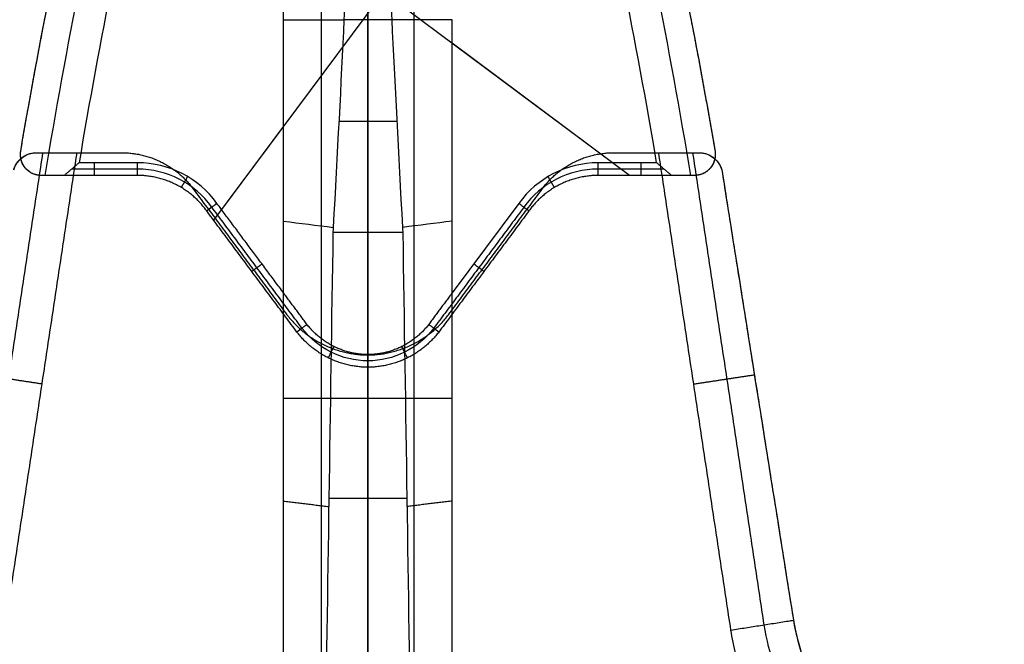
# Model space of a CAD drawing. Header units: millimetres. Extents: x -555 to 2346, y 1993 to 3099.
# Tile 34 of 40: x 1713 to 1947, y 2694 to 2842. Entities that reach past the tile are written whole.
import ezdxf

# ---------------------------------------------------------------- set-up
doc = ezdxf.new("R2010")
doc.units = ezdxf.units.MM
doc.layers.add('Base', color=7, linetype='Continuous', true_color=0x4c0000)
doc.layers.add('Tabletop', color=7, linetype='Continuous', true_color=0x7f7f3f)

msp = doc.modelspace()

# ---------------------------------------------------------------- linework, layer by layer
at = {"layer": 'Base'}
for p, q in [((1849.91, 2916.18, -1.63), (1759.41, 2794.69, -1.63)), ((1858.04, 2805.29, -1.63), (1731.76, 2899.36, -1.63)), ((1775.99, 2734.37, -59.65), (1775.98, 2842.2, -59.65)), ((1815.99, 2734.38, -59.65), (1815.98, 2842.2, -59.65)), ((1854.01, 2808.29, -20.63), (1815.98, 2836.62, -20.63)), ((1775.98, 2816.94, -20.63), (1761.28, 2797.2, -20.63)), ((1831.77, 2798.67, -20.63), (1815.98, 2777.47, -20.63)), ((1795.95, 2335.12, -2.07), (1795.95, 2762.74, -2.07)), ((1795.95, 2335.12, -21.07), (1795.95, 2762.74, -21.07)), ((1775.98, 2752.41, -20.63), (1775.98, 2752.41, -61.87)), ((1815.98, 2752.41, -20.63), (1815.98, 2752.41, -61.87))]:
    msp.add_line(p, q, dxfattribs=at)
at = {"layer": 'Base', "extrusion": (-1, -3.22193e-05, -1.0746e-16)}
msp.add_arc((-2776.27, -206.97, -1776.07), 141.11, 117.8266, 166.8299, dxfattribs=at)
at = {"layer": 'Base', "extrusion": (-1, -3.22193e-05, 0)}
for centre, start, end in [((-2776.27, -206.97, -1785.07), 119.9071, 166.8823), ((-2776.27, -206.97, -1807.07), 119.9071, 166.8823), ((-2776.27, -206.97, -1785.07), 97.3952, 119.9071), ((-2776.27, -206.97, -1807.07), 97.3952, 119.9071)]:
    msp.add_arc(centre, 132.11, start, end, dxfattribs=at)
at = {"layer": 'Base'}
for centre, radius, start, end in [((3000.34, 2595.58, -13.13), 1297.98, 166.60749, 170.70239), ((591.64, 2595.5, -13.13), 1297.98, 9.3013, 13.39619), ((3000.34, 2595.58, -20.63), 1290.48, 166.60773, 170.51281), ((591.64, 2595.5, -20.63), 1290.48, 9.49088, 13.39596), ((1741.39, 2785.1, -20.63), 23.19, 35.813, 90.0025), ((1741.39, 2785.1, -19.13), 21.69, 35.7826, 90.0025), ((1850.58, 2785.1, -20.63), 23.19, 90.0013, 144.1905), ((1850.58, 2785.1, -19.13), 21.69, 90.0015, 144.2171), ((1741.37, 2785.11, -20.63), 23.19, 35.7374, 35.7676)]:
    msp.add_arc(centre, radius, start, end, dxfattribs=at)
at = {"layer": 'Base', "extrusion": (-1, -3.22193e-05, -2.94073e-13)}
msp.add_arc((-2776.27, -206.97, -1776.07), 141.11, 97.3824, 117.8266, dxfattribs=at)
at = {"layer": 'Base', "extrusion": (-1, -3.22193e-05, -2.08599e-13)}
msp.add_arc((-2776.27, -206.97, -1816.07), 141.11, 97.3824, 117.8266, dxfattribs=at)
at = {"layer": 'Base', "extrusion": (0, 0, -1)}
for centre, start, end in [((-1796.11, 2781.2, 19.13), 270.3499, 322.4436), ((-1795.86, 2781.2, 19.13), 217.5527, 269.6464)]:
    msp.add_arc(centre, 19.86, start, end, dxfattribs=at)
at = {"layer": 'Base'}
for points, knots in [([(1792.23, 2897.68, -177.57), (1792.31, 2891.69, -153.2), (1791.94, 2878.92, -131.04), (1791.17, 2860.85, -113.64), (1790.92, 2855.1, -108.09), (1790.64, 2848.85, -103.08), (1790.32, 2842.2, -98.66)], [0, 0, 0, 0, 75.773254, 75.773254, 75.773254, 99.76935, 99.76935, 99.76935, 99.76935]), ([(1799.73, 2897.68, -177.57), (1799.65, 2891.69, -153.2), (1800.02, 2878.92, -131.04), (1800.79, 2860.85, -113.64), (1801.04, 2855.1, -108.09), (1801.32, 2848.85, -103.08), (1801.64, 2842.2, -98.66)], [0, 0, 0, 0, 75.773254, 75.773254, 75.773254, 99.76935, 99.76935, 99.76935, 99.76935]), ([(1712, 2806.6, -6.9), (1712.1, 2806.94, -6.95), (1712.22, 2807.26, -7.02), (1712.52, 2807.86, -7.23), (1712.7, 2808.14, -7.36), (1713.27, 2808.91, -7.81), (1713.71, 2809.33, -8.18), (1715.09, 2810.3, -9.4), (1716.11, 2810.61, -10.37), (1717.09, 2810.67, -11.32)], [0, 0, 0, 0, 1.068759, 1.068759, 2.135806, 2.135806, 4.260573, 4.260573, 8.432279, 8.432279, 8.432279, 8.432279]), ([(1718.58, 2805.28, -12.32), (1718.23, 2805.28, -11.98), (1717.89, 2805.32, -11.63), (1717.22, 2805.46, -10.94), (1716.88, 2805.57, -10.6), (1715.93, 2805.99, -9.59), (1715.32, 2806.42, -8.92), (1714.81, 2807, -8.32), (1714.41, 2807.47, -7.85), (1714.07, 2808.05, -7.41), (1713.74, 2809.07, -6.92), (1713.66, 2809.43, -6.79), (1713.59, 2810.2, -6.6), (1713.6, 2810.59, -6.54), (1713.66, 2810.98, -6.54)], [0, 0, 0, 0, 1.470787, 1.470787, 2.941527, 2.941527, 5.870357, 5.870357, 5.870357, 8.226517, 8.226517, 9.414952, 9.414952, 10.6071, 10.6071, 10.6071, 10.6071]), ([(1878.3, 2810.98, -6.54), (1878.36, 2810.59, -6.54), (1878.37, 2810.2, -6.6), (1878.3, 2809.44, -6.79), (1878.23, 2809.07, -6.92), (1877.9, 2808.05, -7.41), (1877.55, 2807.47, -7.85), (1877.15, 2807.01, -8.32), (1876.65, 2806.42, -8.92), (1876.04, 2805.99, -9.59), (1875.08, 2805.57, -10.6), (1874.75, 2805.46, -10.94), (1874.08, 2805.32, -11.63), (1873.73, 2805.29, -11.98), (1873.38, 2805.29, -12.32)], [0, 0, 0, 0, 1.192148, 1.192148, 2.380583, 2.380583, 4.736742, 4.736742, 4.736742, 7.665573, 7.665573, 9.136312, 9.136312, 10.6071, 10.6071, 10.6071, 10.6071]), ([(1874.82, 2810.67, -11.32), (1875.79, 2810.61, -10.37), (1876.82, 2810.3, -9.4), (1878.2, 2809.33, -8.18), (1878.64, 2808.91, -7.81), (1879.21, 2808.14, -7.36), (1879.38, 2807.86, -7.23), (1879.68, 2807.26, -7.02), (1879.81, 2806.94, -6.95), (1879.91, 2806.6, -6.9)], [0, 0, 0, 0, 4.171706, 4.171706, 6.296473, 6.296473, 7.36352, 7.36352, 8.432279, 8.432279, 8.432279, 8.432279]), ([(1727.5, 2808.29, -20.63), (1727.44, 2808.23, -20.57), (1727.3, 2808.11, -20.46), (1727.09, 2807.93, -20.28), (1726.88, 2807.76, -20.1), (1726.67, 2807.58, -19.93), (1726.46, 2807.4, -19.75), (1726.26, 2807.23, -19.57), (1726.05, 2807.05, -19.4), (1725.84, 2806.87, -19.22), (1725.63, 2806.7, -19.04), (1725.42, 2806.52, -18.87), (1725.21, 2806.34, -18.69), (1725.01, 2806.17, -18.52), (1724.8, 2805.99, -18.34), (1724.59, 2805.81, -18.16), (1724.38, 2805.64, -17.99), (1724.17, 2805.46, -17.81), (1724.04, 2805.34, -17.69), (1723.97, 2805.28, -17.63)], [-5.524541, -5.524541, -5.524541, -5.524541, -5.199394, -4.874268, -4.549165, -4.224083, -3.899023, -3.573984, -3.248968, -2.923973, -2.599001, -2.274049, -1.94912, -1.624212, -1.299327, -0.974462, -0.64962, -0.324799, 0, 0, 0, 0]), ([(1868, 2805.29, -17.63), (1867.93, 2805.35, -17.69), (1867.79, 2805.47, -17.81), (1867.58, 2805.64, -17.99), (1867.37, 2805.82, -18.16), (1867.17, 2806, -18.34), (1866.96, 2806.17, -18.52), (1866.75, 2806.35, -18.69), (1866.54, 2806.52, -18.87), (1866.33, 2806.7, -19.04), (1866.13, 2806.88, -19.22), (1865.92, 2807.05, -19.4), (1865.71, 2807.23, -19.57), (1865.5, 2807.41, -19.75), (1865.29, 2807.58, -19.93), (1865.09, 2807.76, -20.1), (1864.88, 2807.94, -20.28), (1864.67, 2808.11, -20.46), (1864.53, 2808.23, -20.57), (1864.46, 2808.29, -20.63)], [0, 0, 0, 0, 0.324799, 0.64962, 0.974462, 1.299327, 1.624212, 1.94912, 2.274049, 2.599001, 2.923973, 3.248968, 3.573984, 3.899023, 4.224083, 4.549165, 4.874268, 5.199394, 5.524541, 5.524541, 5.524541, 5.524541]), ([(1757.77, 2796.89, -17.63), (1757.86, 2796.96, -17.74), (1758.04, 2797.09, -17.97), (1758.31, 2797.29, -18.3), (1758.58, 2797.48, -18.63), (1758.85, 2797.68, -18.97), (1759.12, 2797.88, -19.3), (1759.39, 2798.07, -19.63), (1759.65, 2798.27, -19.97), (1759.92, 2798.47, -20.3), (1760.1, 2798.6, -20.52), (1760.19, 2798.67, -20.63)], [0, 0, 0, 0, 0.471414, 0.942827, 1.414241, 1.885654, 2.357067, 2.82848, 3.299893, 3.771306, 4.242572, 4.242572, 4.242572, 4.242572]), ([(1760.2, 2798.66, -20.63), (1760.1, 2798.58, -20.51), (1759.99, 2798.52, -20.38), (1759.79, 2798.37, -20.13), (1759.69, 2798.3, -20.01), (1759.49, 2798.15, -19.76), (1759.39, 2798.07, -19.63), (1759.18, 2797.93, -19.38), (1759.08, 2797.85, -19.26), (1758.58, 2797.48, -18.63), (1758.17, 2797.19, -18.13), (1757.77, 2796.89, -17.63)], [-4.242572, -4.242572, -4.242572, -4.242572, -3.712329, -3.712329, -3.182001, -3.182001, -2.651667, -2.651667, -2.121333, -2.121333, 0, 0, 0, 0]), ([(1831.77, 2798.67, -20.63), (1831.98, 2798.52, -20.38), (1832.18, 2798.37, -20.13), (1832.58, 2798.08, -19.63), (1832.78, 2797.93, -19.38), (1833.39, 2797.49, -18.63), (1833.79, 2797.19, -18.13), (1834.19, 2796.9, -17.63)], [-4.242573, -4.242573, -4.242573, -4.242573, -3.181931, -3.181931, -2.121289, -2.121289, 0, 0, 0, 0]), ([(1781.55, 2769.99, -20.63), (1781.36, 2769.84, -20.38), (1781.16, 2769.69, -20.13), (1780.76, 2769.39, -19.63), (1780.56, 2769.24, -19.38), (1779.96, 2768.79, -18.63), (1779.56, 2768.48, -18.13), (1779.16, 2768.18, -17.63)], [-4.242586, -4.242586, -4.242586, -4.242586, -3.181937, -3.181937, -2.121291, -2.121291, 0, 0, 0, 0]), ([(1812.81, 2768.18, -17.63), (1812.41, 2768.49, -18.13), (1812.01, 2768.79, -18.63), (1811.41, 2769.24, -19.38), (1811.21, 2769.39, -19.63), (1810.81, 2769.69, -20.13), (1810.61, 2769.84, -20.38), (1810.41, 2769.99, -20.63)], [0, 0, 0, 0, 2.121291, 2.121291, 3.181937, 3.181937, 4.242586, 4.242586, 4.242586, 4.242586]), ([(1882.07, 2697.55, -21.07), (1882.66, 2697.64, -20.47), (1883.83, 2697.82, -19.29), (1885.58, 2698.1, -17.51), (1887.34, 2698.38, -15.73), (1889.1, 2698.65, -13.96), (1890.85, 2698.93, -12.18), (1892.61, 2699.21, -10.4), (1894.37, 2699.48, -8.62), (1895.8, 2699.71, -7.17), (1896.64, 2699.84, -6.32), (1896.9, 2699.88, -6.06)], [0, 0, 0, 0, 2.514179, 5.028359, 7.542539, 10.056719, 12.570901, 15.085083, 17.599266, 20.113449, 21.228505, 21.228505, 21.228505, 21.228505]), ([(1896.9, 2699.88, -6.06), (1897.43, 2696.8, -6.03), (1898.2, 2693.77, -6.01), (1899.19, 2690.8, -5.99), (1899.7, 2689.31, -5.98), (1900.25, 2687.84, -5.97), (1900.87, 2686.38, -5.96), (1901.48, 2684.93, -5.95), (1902.15, 2683.51, -5.95), (1902.87, 2682.11, -5.94), (1903.23, 2681.4, -5.94), (1903.61, 2680.71, -5.94), (1904, 2680.02, -5.93), (1904.39, 2679.33, -5.93), (1904.79, 2678.65, -5.93), (1905.21, 2677.97, -5.93), (1905.63, 2677.3, -5.93), (1906.06, 2676.63, -5.92), (1906.5, 2675.98, -5.92), (1906.94, 2675.32, -5.92), (1907.39, 2674.67, -5.92), (1907.86, 2674.03, -5.92), (1908.32, 2673.4, -5.92), (1908.79, 2672.78, -5.92), (1909.28, 2672.17, -5.92), (1909.76, 2671.55, -5.91), (1910.26, 2670.95, -5.91), (1910.76, 2670.36, -5.91), (1911.28, 2669.76, -5.91), (1911.8, 2669.17, -5.92), (1912.33, 2668.59, -5.92), (1912.6, 2668.3, -5.92), (1912.86, 2668.02, -5.92), (1913.13, 2667.74, -5.92), (1913.39, 2667.46, -5.92), (1913.66, 2667.19, -5.92), (1913.93, 2666.91, -5.92)], [0.120217, 0.120217, 0.120217, 0.120217, 9.503643, 9.503643, 9.503643, 14.230745, 14.230745, 14.230745, 18.956006, 18.956006, 18.956006, 21.332037, 21.332037, 21.332037, 23.707816, 23.707816, 23.707816, 26.083297, 26.083297, 26.083297, 28.458764, 28.458764, 28.458764, 30.80196, 30.80196, 30.80196, 33.144188, 33.144188, 33.144188, 35.508461, 35.508461, 35.508461, 36.671567, 36.671567, 36.671567, 37.824775, 37.824775, 37.824775, 37.824775]), ([(1944.57, 2635.05, -21.07), (1940.69, 2635.69, -21.07), (1934.94, 2637.09, -21.07), (1927.56, 2639.84, -21.07), (1922.21, 2642.32, -21.07), (1917.07, 2645.2, -21.07), (1912.17, 2648.48, -21.07), (1908.32, 2651.51, -21.07), (1905.74, 2653.79, -21.07), (1904.31, 2655.14, -21.07), (1903.28, 2656.14, -21.07), (1902.13, 2657.31, -21.07), (1901.14, 2658.39, -21.07), (1898.97, 2660.75, -21.07), (1897.37, 2662.77, -21.07), (1895.6, 2665.11, -21.07), (1893.9, 2667.54, -21.07), (1892.3, 2670.03, -21.07), (1890.79, 2672.59, -21.07), (1888.93, 2676.07, -21.07), (1886.86, 2680.54, -21.07), (1884.11, 2687.92, -21.07), (1882.71, 2693.67, -21.07), (1882.07, 2697.55, -21.07)], [0, 0, 0, 0, 9.31037, 13.965555, 18.62074, 23.26534, 27.909941, 32.554541, 34.876841, 36.037991, 37.199141, 38.355853, 39.512565, 41.825989, 44.139414, 46.452838, 48.794599, 51.13636, 53.47812, 55.819881, 60.475066, 65.130251, 74.440621, 74.440621, 74.440621, 74.440621]), ([(1945.81, 2642.96, -13.07), (1942.35, 2643.52, -13.07), (1937.23, 2644.78, -13.07), (1930.64, 2647.23, -13.07), (1925.85, 2649.45, -13.07), (1921.26, 2652.03, -13.07), (1916.88, 2654.96, -13.07), (1913.43, 2657.67, -13.07), (1911.13, 2659.71, -13.07), (1909.85, 2660.92, -13.07), (1908.92, 2661.82, -13.07), (1907.94, 2662.82, -13.07), (1906.91, 2663.92, -13.07), (1905.18, 2665.82, -13.07), (1903.65, 2667.73, -13.07), (1902.07, 2669.82, -13.07), (1900.55, 2671.99, -13.07), (1899.12, 2674.23, -13.07), (1897.77, 2676.52, -13.07), (1896.1, 2679.62, -13.07), (1894.25, 2683.62, -13.07), (1891.8, 2690.21, -13.07), (1890.54, 2695.34, -13.07), (1889.97, 2698.79, -13.07)], [0.040242, 0.040242, 0.040242, 0.040242, 9.31037, 13.965555, 18.62074, 23.26534, 27.909941, 32.554541, 34.876841, 36.037991, 37.199141, 38.355853, 39.512565, 41.825989, 44.139414, 46.452838, 48.794599, 51.13636, 53.47812, 55.819881, 60.475066, 65.130251, 74.400349, 74.400349, 74.400349, 74.400349])]:
    msp.add_open_spline(points, degree=3, knots=knots, dxfattribs=at)
for points, weights in [([(1795.98, 2897.68, -177.57), (1795.98, 2885.32, -127.3), (1795.98, 2842.2, -98.66)], [1, 0.931684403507, 1]), ([(1713.66, 2810.98, -1.63), (1721.06, 2854.44, -1.63), (1731.24, 2897.33, -1.63)], [1, 0.999481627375, 1]), ([(1860.72, 2897.34, -1.63), (1870.9, 2854.44, -1.63), (1878.3, 2810.98, -1.63)], [1, 0.999481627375, 1]), ([(1795.98, 2842.2, -98.66), (1795.98, 2819.1, -83.32), (1795.98, 2791.8, -78.51)], [1, 0.978880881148, 1]), ([(1712, 2806.6, -2.07), (1713.09, 2810.45, -2.07), (1717.09, 2810.67, -2.07)], [1, 0.814082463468, 1]), ([(1737.76, 2810.67, -21.07), (1748.05, 2810.61, -21.07), (1754.31, 2802.45, -21.07)], [1, 0.898041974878, 1]), ([(1737.76, 2810.67, -2.07), (1748.05, 2810.61, -2.07), (1754.31, 2802.45, -2.07)], [1, 0.898041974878, 1]), ([(1737.76, 2810.67, -11.57), (1748.05, 2810.61, -11.57), (1754.31, 2802.45, -11.57)], [1, 0.898041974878, 1]), ([(1837.6, 2802.45, -21.07), (1843.86, 2810.61, -21.07), (1854.14, 2810.67, -21.07)], [1, 0.898041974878, 1]), ([(1837.6, 2802.45, -2.07), (1843.86, 2810.61, -2.07), (1854.14, 2810.67, -2.07)], [1, 0.898041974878, 1]), ([(1837.6, 2802.45, -11.57), (1843.86, 2810.61, -11.57), (1854.14, 2810.67, -11.57)], [1, 0.898041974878, 1]), ([(1874.82, 2810.67, -2.07), (1878.81, 2810.45, -2.07), (1879.91, 2806.6, -2.07)], [1, 0.814082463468, 1]), ([(1718.58, 2805.28, -11.13), (1717.98, 2805.28, -11.13), (1717.4, 2805.42, -11.13)], [1, 0.974329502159, 0.963102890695]), ([(1757.77, 2796.89, -17.63), (1751.73, 2805.29, -17.63), (1741.38, 2805.29, -17.63)], [1, 0.890016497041, 1]), ([(1757.77, 2796.89, -1.63), (1751.73, 2805.29, -1.63), (1741.38, 2805.29, -1.63)], [1, 0.890016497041, 1]), ([(1757.77, 2796.89, -11.13), (1751.73, 2805.29, -11.13), (1741.38, 2805.29, -11.13)], [1, 0.890016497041, 1]), ([(1850.58, 2805.29, -1.63), (1840.24, 2805.29, -1.63), (1834.19, 2796.9, -1.63)], [1, 0.890016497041, 1]), ([(1850.58, 2805.29, -17.63), (1840.24, 2805.29, -17.63), (1834.19, 2796.9, -17.63)], [1, 0.890016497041, 1]), ([(1850.58, 2805.29, -11.13), (1840.24, 2805.29, -11.13), (1834.19, 2796.9, -11.13)], [1, 0.890016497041, 1]), ([(1874.56, 2805.43, -11.13), (1873.98, 2805.29, -11.13), (1873.38, 2805.29, -11.13)], [0.963102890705, 0.97432950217, 1]), ([(1795.98, 2762.83, -20.63), (1787.02, 2762.89, -20.63), (1781.55, 2769.99, -20.63)], [1, 0.898677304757, 1]), ([(1810.41, 2769.99, -20.63), (1804.95, 2762.89, -20.63), (1795.98, 2762.83, -20.63)], [1, 0.898677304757, 1]), ([(1795.98, 2759.83, -1.63), (1785.53, 2759.89, -1.63), (1779.16, 2768.18, -1.63)], [1, 0.898211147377, 1]), ([(1795.98, 2759.83, -17.63), (1785.53, 2759.89, -17.63), (1779.16, 2768.18, -17.63)], [1, 0.898211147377, 1]), ([(1795.98, 2759.83, -11.13), (1785.53, 2759.89, -11.13), (1779.16, 2768.18, -11.13)], [1, 0.898211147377, 1]), ([(1812.81, 2768.18, -1.63), (1806.44, 2759.89, -1.63), (1795.98, 2759.83, -1.63)], [1, 0.898211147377, 1]), ([(1812.81, 2768.18, -17.63), (1806.44, 2759.89, -17.63), (1795.98, 2759.83, -17.63)], [1, 0.898211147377, 1]), ([(1812.81, 2768.18, -11.13), (1806.44, 2759.89, -11.13), (1795.98, 2759.83, -11.13)], [1, 0.898211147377, 1]), ([(1896.88, 2700, -2.07), (1900.18, 2680.76, -2.07), (1913.93, 2666.91, -2.07)], [1, 0.953465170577, 1])]:
    msp.add_rational_spline(points, weights, degree=2, dxfattribs=at)
for points, degree in [([(1713.66, 2810.98, -6.54), (1718.59, 2839.95, -6.62), (1724.45, 2868.75, -6.65), (1731.24, 2897.33, -6.63)], 3), ([(1860.72, 2897.34, -6.63), (1867.51, 2868.75, -6.65), (1873.37, 2839.95, -6.62), (1878.3, 2810.98, -6.54)], 3), ([(1775.98, 2842.2, -20.63), (1775.98, 2867.1, -20.63), (1775.98, 2892.01, -20.63)], 2), ([(1775.98, 2842.2, -20.63), (1775.98, 2842.2, -51.41), (1775.98, 2842.2, -82.18)], 2), ([(1775.98, 2842.2, -82.18), (1780.81, 2842.2, -87.64), (1785.59, 2842.2, -93.13), (1790.32, 2842.2, -98.66)], 3), ([(1775.98, 2777.47, -20.63), (1775.98, 2809.83, -20.63), (1775.98, 2842.2, -20.63)], 2), ([(1790.32, 2842.2, -98.66), (1789.61, 2827.3, -88.77), (1788.74, 2810.56, -81.99), (1787.77, 2792.99, -78.73)], 3), ([(1801.64, 2842.2, -98.66), (1795.98, 2842.2, -98.66), (1790.32, 2842.2, -98.66)], 2), ([(1815.98, 2842.2, -82.18), (1811.16, 2842.2, -87.64), (1806.37, 2842.2, -93.13), (1801.64, 2842.2, -98.66)], 3), ([(1801.64, 2842.2, -98.66), (1802.35, 2827.3, -88.77), (1803.23, 2810.56, -81.99), (1804.2, 2792.99, -78.73)], 3), ([(1815.98, 2777.47, -20.63), (1815.98, 2809.84, -20.63), (1815.98, 2842.2, -20.63)], 2), ([(1802.85, 2818.04, -85.98), (1795.98, 2818.04, -85.98), (1789.11, 2818.04, -85.98)], 2), ([(1718.85, 2810.67, -13.07), (1710.39, 2754.73, -13.07), (1701.93, 2698.79, -13.07)], 2), ([(1726.94, 2810.67, -21.07), (1718.39, 2754.11, -21.07), (1709.83, 2697.55, -21.07)], 2), ([(1713.66, 2810.98, -6.54), (1713.66, 2810.98, -4.08), (1713.66, 2810.98, -1.63)], 2), ([(1713.89, 2809.45, -8.35), (1713.89, 2809.45, -5.21), (1713.89, 2809.45, -2.07)], 2), ([(1717.09, 2810.67, -2.07), (1727.43, 2810.67, -2.07), (1737.76, 2810.67, -2.07)], 2), ([(1717.09, 2810.67, -11.32), (1720.37, 2810.67, -14.57), (1723.66, 2810.67, -17.82), (1726.94, 2810.67, -21.07)], 3), ([(1717.09, 2810.67, -11.32), (1717.09, 2810.67, -6.7), (1717.09, 2810.67, -2.07)], 2), ([(1717.33, 2810.67, -11.57), (1727.55, 2810.67, -11.57), (1737.76, 2810.67, -11.57)], 2), ([(1726.94, 2810.67, -21.07), (1732.35, 2810.67, -21.07), (1737.76, 2810.67, -21.07)], 2), ([(1727.43, 2810.67, -21.07), (1727.43, 2810.67, -11.57), (1727.43, 2810.67, -2.07)], 2), ([(1737.76, 2810.67, -21.07), (1737.76, 2810.67, -11.57), (1737.76, 2810.67, -2.07)], 2), ([(1854.14, 2810.67, -21.07), (1854.14, 2810.67, -11.57), (1854.14, 2810.67, -2.07)], 2), ([(1854.14, 2810.67, -21.07), (1859.55, 2810.67, -21.07), (1864.96, 2810.67, -21.07)], 2), ([(1854.14, 2810.67, -2.07), (1864.48, 2810.67, -2.07), (1874.82, 2810.67, -2.07)], 2), ([(1854.14, 2810.67, -11.57), (1864.36, 2810.67, -11.57), (1874.57, 2810.67, -11.57)], 2), ([(1864.48, 2810.67, -21.07), (1864.48, 2810.67, -11.57), (1864.48, 2810.67, -2.07)], 2), ([(1882.07, 2697.55, -21.07), (1873.52, 2754.11, -21.07), (1864.96, 2810.67, -21.07)], 2), ([(1864.96, 2810.67, -21.07), (1868.25, 2810.67, -17.82), (1871.53, 2810.67, -14.57), (1874.82, 2810.67, -11.32)], 3), ([(1889.97, 2698.79, -13.07), (1881.52, 2754.73, -13.07), (1873.06, 2810.67, -13.07)], 2), ([(1874.82, 2810.67, -11.32), (1874.82, 2810.67, -6.7), (1874.82, 2810.67, -2.07)], 2), ([(1878.01, 2809.45, -8.35), (1878.01, 2809.45, -5.21), (1878.01, 2809.45, -2.07)], 2), ([(1878.3, 2810.98, -6.54), (1878.3, 2810.98, -4.08), (1878.3, 2810.98, -1.63)], 2), ([(1714.81, 2807, -8.32), (1714.81, 2807, -4.98), (1714.81, 2807, -1.63)], 2), ([(1741.38, 2806.79, -19.13), (1733.56, 2806.79, -19.13), (1725.73, 2806.78, -19.13)], 2), ([(1741.38, 2808.29, -20.63), (1734.44, 2808.29, -20.63), (1727.5, 2808.29, -20.63)], 2), ([(1731.18, 2805.29, -17.63), (1731.18, 2806.79, -19.13), (1731.18, 2808.29, -20.63)], 2), ([(1741.38, 2805.29, -17.63), (1741.38, 2806.79, -19.13), (1741.38, 2808.29, -20.63)], 2), ([(1746.99, 2808.48, -21.07), (1746.99, 2808.48, -11.57), (1746.99, 2808.48, -2.07)], 2), ([(1844.92, 2808.48, -21.07), (1844.92, 2808.48, -11.57), (1844.92, 2808.48, -2.07)], 2), ([(1864.46, 2808.29, -20.63), (1857.52, 2808.29, -20.63), (1850.58, 2808.29, -20.63)], 2), ([(1850.58, 2805.29, -17.63), (1850.58, 2806.79, -19.13), (1850.58, 2808.29, -20.63)], 2), ([(1866.23, 2806.79, -19.13), (1858.41, 2806.79, -19.13), (1850.58, 2806.79, -19.13)], 2), ([(1860.79, 2805.29, -17.63), (1860.79, 2806.79, -19.13), (1860.79, 2808.29, -20.63)], 2), ([(1877.15, 2807.01, -8.32), (1877.15, 2807.01, -4.98), (1877.15, 2807.01, -1.63)], 2), ([(1879.91, 2806.6, -2.07), (1888.39, 2753.3, -2.07), (1896.88, 2700, -2.07)], 2), ([(1879.91, 2806.6, -6.9), (1885.56, 2771.07, -6.62), (1891.22, 2735.53, -6.34), (1896.88, 2700, -6.06)], 3), ([(1879.91, 2806.6, -6.9), (1879.91, 2806.6, -4.48), (1879.91, 2806.6, -2.07)], 2), ([(1741.38, 2805.29, -1.63), (1729.98, 2805.29, -1.63), (1718.58, 2805.28, -1.63)], 2), ([(1741.38, 2805.29, -11.13), (1729.98, 2805.29, -11.13), (1718.58, 2805.28, -11.13)], 2), ([(1718.58, 2805.28, -12.32), (1718.58, 2805.28, -6.98), (1718.58, 2805.28, -1.63)], 2), ([(1723.97, 2805.28, -17.63), (1722.17, 2805.28, -15.86), (1720.38, 2805.28, -14.09), (1718.58, 2805.28, -12.32)], 3), ([(1741.38, 2805.29, -17.63), (1732.68, 2805.29, -17.63), (1723.97, 2805.28, -17.63)], 2), ([(1729.98, 2805.29, -17.63), (1729.98, 2805.29, -9.63), (1729.98, 2805.29, -1.63)], 2), ([(1741.38, 2805.29, -17.63), (1741.38, 2805.29, -9.63), (1741.38, 2805.29, -1.63)], 2), ([(1751.73, 2802.43, -17.63), (1752.5, 2803.72, -19.13), (1753.27, 2805.01, -20.63)], 2), ([(1840.23, 2802.44, -17.63), (1839.46, 2803.72, -19.13), (1838.7, 2805.01, -20.63)], 2), ([(1873.38, 2805.29, -1.63), (1861.98, 2805.29, -1.63), (1850.58, 2805.29, -1.63)], 2), ([(1850.58, 2805.29, -17.63), (1850.58, 2805.29, -9.63), (1850.58, 2805.29, -1.63)], 2), ([(1868, 2805.29, -17.63), (1859.29, 2805.29, -17.63), (1850.58, 2805.29, -17.63)], 2), ([(1873.38, 2805.29, -11.13), (1861.98, 2805.29, -11.13), (1850.58, 2805.29, -11.13)], 2), ([(1861.98, 2805.29, -17.63), (1861.98, 2805.29, -9.63), (1861.98, 2805.29, -1.63)], 2), ([(1873.38, 2805.29, -12.32), (1871.59, 2805.29, -14.09), (1869.79, 2805.29, -15.86), (1868, 2805.29, -17.63)], 3), ([(1873.38, 2805.29, -12.32), (1873.38, 2805.29, -6.98), (1873.38, 2805.29, -1.63)], 2), ([(1750.59, 2803.07, -17.63), (1750.59, 2803.07, -9.63), (1750.59, 2803.07, -1.63)], 2), ([(1754.31, 2802.45, -21.07), (1754.31, 2802.45, -11.57), (1754.31, 2802.45, -2.07)], 2), ([(1754.31, 2802.45, -21.07), (1765.55, 2787.36, -21.07), (1776.8, 2772.27, -21.07)], 2), ([(1754.31, 2802.45, -2.07), (1765.55, 2787.36, -2.07), (1776.8, 2772.27, -2.07)], 2), ([(1754.31, 2802.45, -11.57), (1765.55, 2787.36, -11.57), (1776.8, 2772.27, -11.57)], 2), ([(1815.11, 2772.27, -21.07), (1826.35, 2787.36, -21.07), (1837.6, 2802.45, -21.07)], 2), ([(1815.11, 2772.27, -2.07), (1826.35, 2787.36, -2.07), (1837.6, 2802.45, -2.07)], 2), ([(1815.11, 2772.27, -11.57), (1826.35, 2787.36, -11.57), (1837.6, 2802.45, -11.57)], 2), ([(1837.6, 2802.45, -21.07), (1837.6, 2802.45, -11.57), (1837.6, 2802.45, -2.07)], 2), ([(1841.38, 2803.07, -17.63), (1841.38, 2803.07, -9.63), (1841.38, 2803.07, -1.63)], 2), ([(1780.36, 2769.09, -19.13), (1769.67, 2783.43, -19.13), (1758.98, 2797.78, -19.13)], 2), ([(1760.19, 2798.67, -20.63), (1760.2, 2798.66, -20.63), (1760.2, 2798.66, -20.63)], 2), ([(1775.98, 2777.47, -20.63), (1768.09, 2788.06, -20.63), (1760.2, 2798.66, -20.63)], 2), ([(1832.99, 2797.78, -19.13), (1822.3, 2783.44, -19.13), (1811.61, 2769.09, -19.13)], 2), ([(1779.16, 2768.18, -1.63), (1768.47, 2782.54, -1.63), (1757.77, 2796.89, -1.63)], 2), ([(1757.77, 2796.89, -17.63), (1757.77, 2796.89, -9.63), (1757.77, 2796.89, -1.63)], 2), ([(1779.16, 2768.18, -17.63), (1768.47, 2782.54, -17.63), (1757.77, 2796.89, -17.63)], 2), ([(1779.16, 2768.18, -11.13), (1768.47, 2782.54, -11.13), (1757.77, 2796.89, -11.13)], 2), ([(1834.19, 2796.9, -1.63), (1823.5, 2782.54, -1.63), (1812.81, 2768.18, -1.63)], 2), ([(1834.19, 2796.9, -17.63), (1823.5, 2782.54, -17.63), (1812.81, 2768.18, -17.63)], 2), ([(1834.19, 2796.9, -11.13), (1823.5, 2782.54, -11.13), (1812.81, 2768.18, -11.13)], 2), ([(1834.19, 2796.9, -17.63), (1834.19, 2796.9, -9.63), (1834.19, 2796.9, -1.63)], 2), ([(1775.98, 2794.46, -67.04), (1779.91, 2793.97, -70.93), (1783.84, 2793.48, -74.83), (1787.77, 2792.99, -78.73)], 3), ([(1775.99, 2665.62, -51.2), (1775.99, 2730.04, -59.12), (1775.98, 2794.46, -67.04)], 2), ([(1784.99, 2666.19, -60.33), (1784.99, 2729.76, -68.15), (1784.98, 2793.34, -75.97)], 2), ([(1787.77, 2792.99, -78.73), (1787.74, 2792.59, -78.65), (1787.72, 2792.19, -78.58), (1787.7, 2791.8, -78.51)], 3), ([(1815.98, 2794.46, -67.04), (1812.06, 2793.97, -70.93), (1808.13, 2793.48, -74.83), (1804.2, 2792.99, -78.73)], 3), ([(1804.2, 2792.99, -78.73), (1804.22, 2792.59, -78.65), (1804.25, 2792.2, -78.58), (1804.27, 2791.8, -78.51)], 3), ([(1806.99, 2666.18, -60.33), (1806.99, 2729.76, -68.15), (1806.98, 2793.34, -75.97)], 2), ([(1815.99, 2665.62, -51.2), (1815.99, 2730.04, -59.12), (1815.98, 2794.46, -67.04)], 2), ([(1787.7, 2791.8, -78.51), (1787.06, 2749.74, -72.69), (1786.42, 2707.68, -66.88), (1785.78, 2665.62, -61.07)], 3), ([(1804.27, 2791.8, -78.51), (1795.98, 2791.8, -78.51), (1787.7, 2791.8, -78.51)], 2), ([(1795.98, 2791.8, -78.51), (1795.99, 2728.75, -69.79), (1795.99, 2665.62, -61.07)], 2), ([(1804.27, 2791.8, -78.51), (1804.91, 2749.74, -72.69), (1805.55, 2707.68, -66.88), (1806.19, 2665.62, -61.07)], 3), ([(1765.55, 2787.36, -21.07), (1765.55, 2787.36, -11.57), (1765.55, 2787.36, -2.07)], 2), ([(1826.35, 2787.36, -21.07), (1826.35, 2787.36, -11.57), (1826.35, 2787.36, -2.07)], 2), ([(1768.47, 2782.54, -17.63), (1769.67, 2783.43, -19.13), (1770.87, 2784.33, -20.63)], 2), ([(1823.5, 2782.54, -17.63), (1822.3, 2783.44, -19.13), (1821.1, 2784.33, -20.63)], 2), ([(1768.47, 2782.54, -17.63), (1768.47, 2782.54, -9.63), (1768.47, 2782.54, -1.63)], 2), ([(1823.5, 2782.54, -17.63), (1823.5, 2782.54, -9.63), (1823.5, 2782.54, -1.63)], 2), ([(1775.99, 2665.62, -20.63), (1775.99, 2721.55, -20.63), (1775.98, 2777.47, -20.63)], 2), ([(1781.55, 2769.99, -20.63), (1778.77, 2773.73, -20.63), (1775.98, 2777.47, -20.63)], 2), ([(1815.98, 2777.47, -20.63), (1813.2, 2773.73, -20.63), (1810.41, 2769.99, -20.63)], 2), ([(1815.99, 2665.62, -20.63), (1815.99, 2721.55, -20.63), (1815.98, 2777.47, -20.63)], 2), ([(1776.8, 2772.27, -21.07), (1776.8, 2772.27, -11.57), (1776.8, 2772.27, -2.07)], 2), ([(1815.11, 2772.27, -21.07), (1815.11, 2772.27, -11.57), (1815.11, 2772.27, -2.07)], 2), ([(1779.16, 2768.18, -17.63), (1779.16, 2768.18, -9.63), (1779.16, 2768.18, -1.63)], 2), ([(1812.81, 2768.18, -17.63), (1812.81, 2768.18, -9.63), (1812.81, 2768.18, -1.63)], 2), ([(1786.61, 2762.06, -17.63), (1787.27, 2763.4, -19.13), (1787.94, 2764.75, -20.63)], 2), ([(1805.36, 2762.06, -17.63), (1804.7, 2763.4, -19.13), (1804.03, 2764.75, -20.63)], 2), ([(1786.61, 2762.06, -17.63), (1786.61, 2762.06, -9.63), (1786.61, 2762.06, -1.63)], 2), ([(1795.95, 2762.74, -21.07), (1795.95, 2762.74, -11.57), (1795.95, 2762.74, -2.07)], 2), ([(1795.98, 2759.83, -17.63), (1795.98, 2760.83, -18.63), (1795.98, 2761.83, -19.63), (1795.98, 2762.83, -20.63)], 3), ([(1795.99, 2662.62, -20.63), (1795.99, 2712.73, -20.63), (1795.98, 2762.83, -20.63)], 2), ([(1805.36, 2762.06, -17.63), (1805.36, 2762.06, -9.63), (1805.36, 2762.06, -1.63)], 2), ([(1795.98, 2759.83, -17.63), (1795.98, 2759.83, -9.63), (1795.98, 2759.83, -1.63)], 2), ([(1718.65, 2755.87, -21.07), (1711.46, 2756.96, -13.79), (1704.27, 2758.05, -6.52)], 2), ([(1873.25, 2755.87, -21.07), (1880.44, 2756.96, -13.79), (1887.64, 2758.05, -6.52)], 2), ([(1888.39, 2753.3, -6.48), (1888.39, 2753.3, -4.27), (1888.39, 2753.3, -2.07)], 2), ([(1815.98, 2752.41, -20.63), (1795.98, 2752.41, -20.63), (1775.98, 2752.41, -20.63)], 2), ([(1775.99, 2728.13, -58.88), (1781.35, 2727.47, -64.2), (1786.71, 2726.82, -69.52)], 2), ([(1805.23, 2728.73, -69.79), (1795.99, 2728.73, -69.79), (1786.74, 2728.73, -69.79)], 2), ([(1815.99, 2728.13, -58.88), (1810.62, 2727.47, -64.2), (1805.26, 2726.82, -69.52)], 2), ([(1896.88, 2700, -6.06), (1896.89, 2699.96, -6.06), (1896.89, 2699.92, -6.06), (1896.9, 2699.88, -6.06)], 3), ([(1896.88, 2700, -6.06), (1896.88, 2700, -4.06), (1896.88, 2700, -2.07)], 2)]:
    msp.add_open_spline(points, degree=degree, dxfattribs=at)
for points, weights, knots in [([(1718.58, 2805.28, -1.63), (1716.3, 2805.28, -1.63), (1714.81, 2807, -1.63), (1713.33, 2808.73, -1.63), (1713.66, 2810.98, -1.63)], [1, 0.908753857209, 1, 0.908753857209, 1], [-449.890684, -449.890684, -449.890684, -445.619811, -445.619811, -441.348939, -441.348939, -441.348939]), ([(1878.3, 2810.98, -1.63), (1878.64, 2808.73, -1.63), (1877.15, 2807.01, -1.63), (1875.66, 2805.28, -1.63), (1873.38, 2805.29, -1.63)], [1, 0.908753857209, 1, 0.908753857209, 1], [-105.710819, -105.710819, -105.710819, -101.439947, -101.439947, -97.169074, -97.169074, -97.169074]), ([(1776.8, 2772.27, -21.07), (1784.05, 2762.83, -21.07), (1795.95, 2762.74, -21.07), (1807.86, 2762.83, -21.07), (1815.11, 2772.27, -21.07)], [1, 0.898462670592, 1, 0.898462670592, 1], [-274.442032, -274.442032, -274.442032, -252.292787, -252.292787, -230.143542, -230.143542, -230.143542]), ([(1776.8, 2772.27, -2.07), (1784.05, 2762.83, -2.07), (1795.95, 2762.74, -2.07), (1807.86, 2762.83, -2.07), (1815.11, 2772.27, -2.07)], [1, 0.898462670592, 1, 0.898462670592, 1], [-274.442032, -274.442032, -274.442032, -252.292787, -252.292787, -230.143542, -230.143542, -230.143542]), ([(1776.8, 2772.27, -11.57), (1784.05, 2762.83, -11.57), (1795.95, 2762.74, -11.57), (1807.86, 2762.83, -11.57), (1815.11, 2772.27, -11.57)], [1, 0.898462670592, 1, 0.898462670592, 1], [-274.442032, -274.442032, -274.442032, -252.292787, -252.292787, -230.143542, -230.143542, -230.143542])]:
    msp.add_rational_spline(points, weights, degree=2, knots=knots, dxfattribs=at)
at = {"layer": 'Tabletop'}
for p, q in [((1795.95, 1998.93, 16.93), (1795.95, 3098.93, 16.93)), ((1795.95, 2024.93, -2.07), (1795.95, 3072.93, -2.07))]:
    msp.add_line(p, q, dxfattribs=at)
for points, knots in [([(2345.95, 2548.93, 8.93), (2345.95, 1998.93, 8.93), (1795.95, 1998.93, 8.93), (1245.95, 1998.93, 8.93), (1245.95, 2548.93, 8.93), (1245.95, 3098.93, 8.93), (1795.95, 3098.93, 8.93), (2345.95, 3098.93, 8.93), (2345.95, 2548.93, 8.93)], [-3455.751919, -3455.751919, -3455.751919, -2591.813939, -2591.813939, -1727.875959, -1727.875959, -863.93798, -863.93798, 0, 0, 0]), ([(2345.95, 2548.93, 16.93), (2345.95, 1998.93, 16.93), (1795.95, 1998.93, 16.93), (1245.95, 1998.93, 16.93), (1245.95, 2548.93, 16.93), (1245.95, 3098.93, 16.93), (1795.95, 3098.93, 16.93), (2345.95, 3098.93, 16.93), (2345.95, 2548.93, 16.93)], [-3455.751919, -3455.751919, -3455.751919, -2591.813939, -2591.813939, -1727.875959, -1727.875959, -863.93798, -863.93798, 0, 0, 0]), ([(2345.95, 2548.93, 12.93), (2345.95, 1998.93, 12.93), (1795.95, 1998.93, 12.93), (1245.95, 1998.93, 12.93), (1245.95, 2548.93, 12.93), (1245.95, 3098.93, 12.93), (1795.95, 3098.93, 12.93), (2345.95, 3098.93, 12.93), (2345.95, 2548.93, 12.93)], [-3455.751919, -3455.751919, -3455.751919, -2591.813939, -2591.813939, -1727.875959, -1727.875959, -863.93798, -863.93798, 0, 0, 0]), ([(2332.95, 2548.93, 3.43), (2332.95, 3085.93, 3.43), (1795.95, 3085.93, 3.43), (1258.95, 3085.93, 3.43), (1258.95, 2548.93, 3.43), (1258.95, 2011.93, 3.43), (1795.95, 2011.93, 3.43), (2332.95, 2011.93, 3.43), (2332.95, 2548.93, 3.43)], [0, 0, 0, 1100, 1100, 2200, 2200, 3300, 3300, 4400, 4400, 4400]), ([(2319.95, 2548.93, -2.07), (2319.95, 3072.93, -2.07), (1795.95, 3072.93, -2.07), (1271.95, 3072.93, -2.07), (1271.95, 2548.93, -2.07), (1271.95, 2024.93, -2.07), (1795.95, 2024.93, -2.07), (2319.95, 2024.93, -2.07), (2319.95, 2548.93, -2.07)], [0, 0, 0, 1100, 1100, 2200, 2200, 3300, 3300, 4400, 4400, 4400])]:
    msp.add_rational_spline(points, [1, 0.707106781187, 1, 0.707106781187, 1, 0.707106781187, 1, 0.707106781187, 1], degree=2, knots=knots, dxfattribs=at)

doc.saveas('drawing.dxf')
